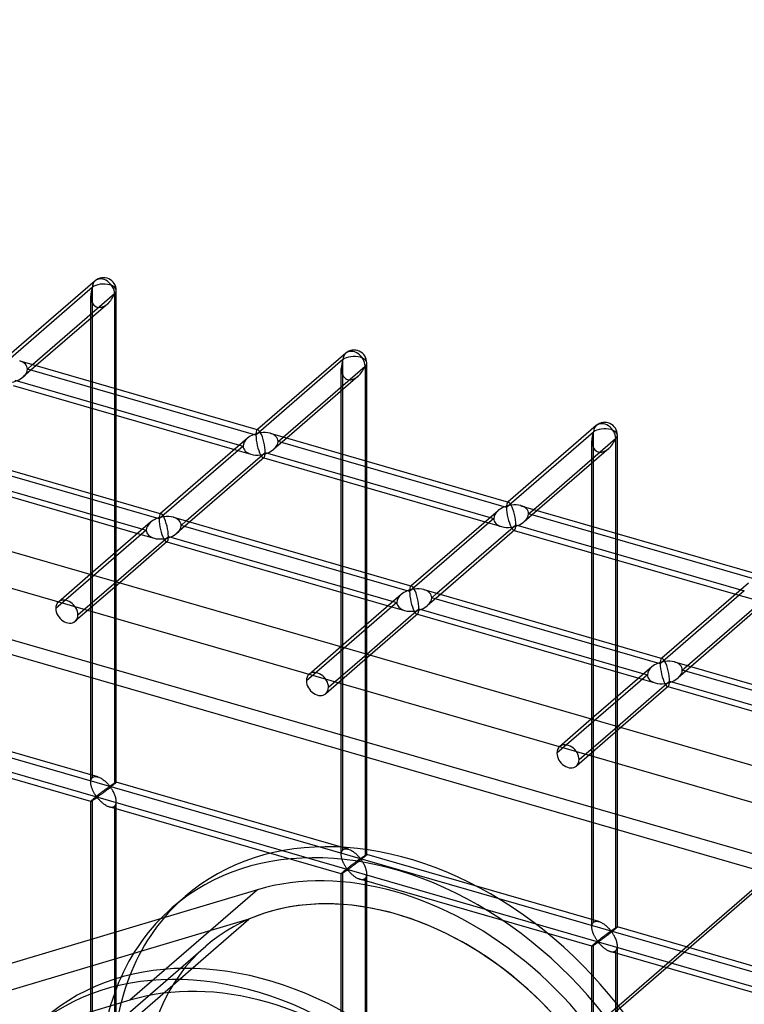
# Model space of a CAD drawing. Header units: millimetres. Extents: x -766 to 748, y -857 to 897.
# Tile 86 of 87: x 532 to 674, y 471 to 664. Entities that reach past the tile are written whole.
import ezdxf

# ---------------------------------------------------------------- set-up
doc = ezdxf.new("R2010")
doc.units = ezdxf.units.MM
doc.layers.add('MAIN-1', color=7, linetype='Continuous')
doc.layers.add('MAIN-2', color=7, linetype='Continuous')

msp = doc.modelspace()

# ---------------------------------------------------------------- linework, layer by layer
at = {"layer": 'MAIN-1'}
for p, q in [((-497.56, 856.66), (697.56, 511.66)), ((547.21, 612.77), (529.94, 597.81)), ((534.96, 596.36), (551.01, 610.26)), ((551.01, 610.26), (551.01, 591.73)), ((551.35, 591.63), (551.35, 610.88)), ((549.67, 608.28), (535.66, 596.16)), ((546.35, 593.07), (546.35, 605.41)), ((596.29, 598.6), (579.01, 583.64)), ((532.44, 597.09), (579.12, 583.61)), ((584.04, 582.19), (600.09, 596.09)), ((600.09, 596.09), (600.09, 577.56)), ((600.42, 577.46), (600.42, 596.71)), ((598.74, 594.12), (584.74, 581.99)), ((531.16, 592.25), (574.51, 579.74)), ((531.46, 593.33), (575.51, 580.61)), ((595.42, 578.91), (595.42, 591.24)), ((546.35, 571.16), (546.35, 587.87)), ((551.01, 586.52), (551.01, 569.82)), ((551.35, 569.72), (551.35, 586.43)), ((645.36, 584.44), (628.09, 569.48)), ((581.52, 582.92), (628.19, 569.45)), ((649.5, 563.3), (649.5, 582.55)), ((513.47, 580.65), (560.14, 567.18)), ((577.04, 581.94), (560.04, 567.21)), ((633.11, 568.02), (649.16, 581.92)), ((649.16, 581.92), (649.16, 563.39)), ((565.06, 565.76), (580.54, 579.16)), ((580.54, 579.16), (624.59, 566.44)), ((647.82, 579.95), (633.81, 567.82)), ((512.49, 576.89), (556.54, 564.18)), ((580.31, 578.16), (565.76, 565.56)), ((580.23, 578.09), (623.58, 565.57)), ((644.5, 564.74), (644.5, 577.08)), ((512.18, 575.82), (555.53, 563.31)), ((595.42, 556.99), (595.42, 573.7)), ((600.09, 572.36), (600.09, 555.65)), ((600.42, 555.55), (600.42, 572.26)), ((630.59, 568.75), (677.27, 555.28)), ((626.12, 567.77), (609.11, 553.04)), ((558.07, 565.5), (546.31, 555.32)), ((546.35, 555.36), (546.35, 565.96)), ((562.54, 566.49), (609.22, 553.01)), ((614.14, 551.59), (629.61, 564.99)), ((629.61, 564.99), (673.66, 552.28)), ((551.01, 564.61), (551.01, 559.39)), ((551.35, 559.68), (551.35, 564.52)), ((629.39, 563.99), (614.84, 551.39)), ((629.31, 563.92), (672.66, 551.41)), ((551.34, 553.87), (561.56, 562.73)), ((561.34, 561.73), (552.04, 553.67)), ((561.26, 561.66), (604.61, 549.14)), ((561.56, 562.73), (605.61, 550.01)), ((644.5, 542.83), (644.5, 559.54)), ((649.16, 558.19), (649.16, 541.48)), ((649.5, 541.39), (649.5, 558.09)), ((675.19, 553.6), (658.19, 538.88)), ((607.14, 551.34), (595.38, 541.15)), ((595.42, 541.19), (595.42, 551.79)), ((611.62, 552.32), (658.29, 538.85)), ((600.09, 550.45), (600.09, 545.23)), ((600.42, 545.52), (600.42, 550.35)), ((663.21, 537.43), (678.69, 550.83)), ((678.46, 549.83), (663.91, 537.22)), ((600.41, 539.7), (610.64, 548.56)), ((610.41, 547.56), (601.11, 539.5)), ((610.33, 547.49), (653.68, 534.97)), ((610.64, 548.56), (654.69, 535.84)), ((660.69, 538.15), (707.36, 524.68)), ((656.22, 537.17), (644.46, 526.99)), ((644.5, 527.02), (644.5, 537.63)), ((649.16, 536.28), (649.16, 531.06)), ((649.5, 531.35), (649.5, 536.18)), ((649.49, 525.54), (659.71, 534.39)), ((659.71, 534.39), (703.76, 521.68)), ((659.49, 533.39), (650.19, 525.34)), ((659.41, 533.32), (702.76, 520.81)), ((497.56, 338.45), (697.56, 511.66))]:
    msp.add_line(p, q, dxfattribs=at)
for centre, start, end in [((548.85, 610.88), 359.9973, 130.897), ((597.92, 596.71), 359.9974, 130.8971), ((647, 582.55), 359.9972, 130.8972)]:
    msp.add_arc(centre, 2.5, start, end, dxfattribs=at)
for centre, major_axis, ratio, start_param, end_param in [((548.85, 610.88), (1.64, -1.89), 0.75, 0.713724, 3.141672), ((548.85, 610.88), (-1.45, -3.17), 0.641742, 0.955177, 1.665859), ((548.85, 610.88), (-2.5, 0), 0.5, 2.617994, 3.141499), ((597.92, 596.71), (1.64, -1.89), 0.75, 0.713724, 3.141672), ((597.92, 596.71), (-1.45, -3.17), 0.641742, 0.955177, 1.665859), ((597.92, 596.71), (-2.5, 0), 0.5, 2.617994, 3.141499), ((647, 582.55), (1.64, -1.89), 0.75, 0.713724, 3.141672), ((579.62, 580.87), (3.38, 0.74), 0.615841, 1.436262, 2.291625), ((579.62, 580.87), (-0.6, 2.75), 0.249311, -0.722537, -0.13718), ((579.62, 580.87), (3.38, 0.74), 0.615841, 0.850904, 1.436262), ((579.62, 580.87), (-0.6, 2.75), 0.249311, -2.293334, -0.722537), ((647, 582.55), (-2.5, 0), 0.5, 2.617994, 3.141499), ((647, 582.55), (-1.45, -3.17), 0.641742, 0.955177, 1.665859), ((579.62, 580.87), (-0.6, 2.75), 0.249311, -3.008767, -2.293334), ((628.7, 566.7), (3.38, 0.74), 0.615841, 1.436262, 2.291625), ((628.7, 566.7), (-0.6, 2.75), 0.249311, -0.722537, -0.13718), ((628.7, 566.7), (3.38, 0.74), 0.615841, 0.850904, 1.436262), ((628.7, 566.7), (-0.6, 2.75), 0.249311, -2.293334, -0.722537), ((560.65, 564.43), (-0.6, 2.75), 0.249311, -0.722537, -0.13718), ((560.65, 564.43), (3.38, 0.74), 0.615841, 1.436262, 2.291625), ((560.65, 564.43), (3.38, 0.74), 0.615841, 0.850904, 1.436262), ((560.65, 564.43), (-0.6, 2.75), 0.249311, -2.293334, -0.722537), ((628.7, 566.7), (-0.6, 2.75), 0.249311, -3.008767, -2.293334), ((560.65, 564.43), (-0.6, 2.75), 0.249311, -3.008767, -2.293334), ((609.72, 550.27), (3.38, 0.74), 0.615841, 1.436262, 2.291625), ((609.72, 550.27), (-0.6, 2.75), 0.249311, -0.722537, -0.13718), ((609.72, 550.27), (3.38, 0.74), 0.615841, 0.850904, 1.436262), ((609.72, 550.27), (-0.6, 2.75), 0.249311, -2.293334, -0.722537), ((609.72, 550.27), (-0.6, 2.75), 0.249311, -3.008767, -2.293334), ((658.8, 536.1), (3.38, 0.74), 0.615841, 1.436262, 2.291625), ((658.8, 536.1), (-0.6, 2.75), 0.249311, -0.722537, -0.13718), ((658.8, 536.1), (3.38, 0.74), 0.615841, 0.850904, 1.436262), ((658.8, 536.1), (-0.6, 2.75), 0.249311, -2.293334, -0.722537), ((658.8, 536.1), (-0.6, 2.75), 0.249311, -3.008767, -2.293334)]:
    msp.add_ellipse(centre, major_axis=major_axis, ratio=ratio, start_param=start_param, end_param=end_param, dxfattribs=at)
at = {"layer": 'MAIN-2'}
for p, q in [((-495.73, 848.91), (690.73, 506.41)), ((680.24, 499.34), (-480.24, 834.34)), ((-482.74, 832.17), (677.74, 497.17)), ((-431.4, 797.15), (746.4, 457.15)), ((697.56, 468.36), (-431.73, 794.36)), ((546.68, 611.51), (529.63, 596.74)), ((546.68, 515.52), (546.68, 611.51)), ((546.35, 605.41), (546.35, 609.8)), ((535.66, 596.16), (533.13, 593.96)), ((533.96, 595.49), (534.96, 596.36)), ((595.76, 597.34), (578.71, 582.57)), ((595.76, 501.35), (595.76, 597.34)), ((578.71, 582.57), (533.96, 595.49)), ((595.42, 591.24), (595.42, 595.63)), ((546.35, 587.87), (546.35, 593.07)), ((551.01, 591.73), (551.01, 586.52)), ((551.35, 586.43), (551.35, 591.63)), ((579.01, 583.64), (578.93, 583.57)), ((583.04, 581.32), (584.04, 582.19)), ((644.83, 583.17), (627.78, 568.41)), ((644.83, 487.19), (644.83, 583.17)), ((576.21, 580.41), (559.73, 566.14)), ((575.51, 580.61), (576.21, 580.41)), ((584.74, 581.99), (582.2, 579.79)), ((627.78, 568.41), (583.04, 581.32)), ((644.5, 577.08), (644.5, 581.47)), ((559.73, 566.14), (514.99, 579.06)), ((574.51, 579.74), (577.73, 578.81)), ((595.42, 573.7), (595.42, 578.91)), ((580.13, 578.12), (580.23, 578.09)), ((600.09, 577.56), (600.09, 572.36)), ((600.42, 572.26), (600.42, 577.46)), ((546.35, 565.96), (546.35, 571.16)), ((551.01, 569.82), (551.01, 564.61)), ((551.35, 564.52), (551.35, 569.72)), ((628.09, 569.48), (628.01, 569.41)), ((560.04, 567.21), (559.96, 567.14)), ((633.81, 567.82), (631.28, 565.63)), ((632.11, 567.16), (633.11, 568.02)), ((676.86, 554.24), (632.11, 567.16)), ((565.76, 565.56), (563.23, 563.36)), ((564.06, 564.89), (565.06, 565.76)), ((608.81, 551.97), (564.06, 564.89)), ((625.28, 566.24), (608.81, 551.97)), ((623.58, 565.57), (626.8, 564.64)), ((624.59, 566.44), (625.28, 566.24)), ((557.23, 563.98), (539.51, 548.62)), ((555.53, 563.31), (558.75, 562.38)), ((556.54, 564.18), (557.23, 563.98)), ((629.21, 563.95), (629.31, 563.92)), ((644.5, 559.54), (644.5, 564.74)), ((649.16, 563.39), (649.16, 558.19)), ((649.5, 558.09), (649.5, 563.3)), ((561.16, 561.69), (561.26, 561.66)), ((551.01, 559.39), (551.01, 514.27)), ((551.35, 514.61), (551.35, 559.68)), ((546.31, 555.32), (540.04, 549.89)), ((546.35, 514.61), (546.35, 555.36)), ((595.42, 551.79), (595.42, 556.99)), ((600.09, 555.65), (600.09, 550.45)), ((600.42, 550.35), (600.42, 555.55)), ((552.04, 553.67), (543.31, 546.11)), ((543.84, 547.38), (551.34, 553.87)), ((609.11, 553.04), (609.03, 552.97)), ((614.84, 551.39), (612.3, 549.19)), ((613.14, 550.72), (614.14, 551.59)), ((674.36, 552.07), (657.88, 537.81)), ((672.66, 551.41), (675.88, 550.48)), ((673.66, 552.28), (674.36, 552.07)), ((606.31, 549.81), (588.58, 534.46)), ((605.61, 550.01), (606.31, 549.81)), ((657.88, 537.81), (613.14, 550.72)), ((604.61, 549.14), (607.83, 548.21)), ((610.23, 547.52), (610.33, 547.49)), ((600.09, 545.23), (600.09, 500.1)), ((600.42, 500.44), (600.42, 545.52)), ((644.5, 537.63), (644.5, 542.83)), ((595.38, 541.15), (589.11, 535.72)), ((595.42, 500.44), (595.42, 541.19)), ((649.16, 541.48), (649.16, 536.28)), ((649.5, 536.18), (649.5, 541.39)), ((601.11, 539.5), (592.38, 531.94)), ((592.91, 533.21), (600.41, 539.7)), ((658.19, 538.88), (658.11, 538.81)), ((663.91, 537.22), (661.38, 535.03)), ((662.21, 536.56), (663.21, 537.43)), ((706.96, 523.64), (662.21, 536.56)), ((655.38, 535.64), (637.66, 520.29)), ((653.68, 534.97), (656.9, 534.04)), ((654.69, 535.84), (655.38, 535.64)), ((659.3, 533.35), (659.41, 533.32)), ((649.16, 531.06), (649.16, 485.94)), ((649.5, 486.27), (649.5, 531.35)), ((547.74, 515.65), (502.27, 528.78)), ((644.46, 526.99), (638.19, 521.56)), ((644.5, 486.27), (644.5, 527.02)), ((650.19, 525.34), (641.46, 517.78)), ((641.99, 519.04), (649.49, 525.54)), ((546.35, 510.85), (500.88, 523.98)), ((546.35, 514.74), (546.37, 514.88)), ((546.35, 514.59), (546.35, 514.74)), ((546.37, 514.88), (546.39, 515.01)), ((546.39, 515.01), (546.43, 515.13)), ((546.43, 515.13), (546.48, 515.25)), ((546.48, 515.25), (546.54, 515.35)), ((546.54, 515.35), (546.6, 515.44)), ((546.6, 515.44), (546.68, 515.52)), ((546.68, 515.52), (546.8, 515.6)), ((546.8, 515.6), (546.93, 515.67)), ((546.93, 515.67), (547.08, 515.71)), ((547.08, 515.71), (547.23, 515.72)), ((547.23, 515.72), (547.4, 515.72)), ((547.4, 515.72), (547.57, 515.69)), ((547.57, 515.69), (547.75, 515.65)), ((547.75, 515.65), (547.91, 515.6)), ((547.91, 515.6), (548.07, 515.53)), ((548.07, 515.53), (548.22, 515.46)), ((548.22, 515.46), (548.37, 515.38)), ((548.37, 515.38), (548.52, 515.29)), ((548.52, 515.29), (548.67, 515.19)), ((548.67, 515.19), (548.82, 515.08)), ((548.82, 515.08), (548.97, 514.97)), ((548.97, 514.97), (549.1, 514.86)), ((549.1, 514.86), (549.24, 514.74)), ((549.24, 514.74), (549.37, 514.63)), ((546.35, 514.46), (546.35, 514.59)), ((546.37, 514.32), (546.35, 514.46)), ((546.39, 514.18), (546.37, 514.32)), ((546.41, 514.05), (546.39, 514.18)), ((546.44, 513.91), (546.41, 514.05)), ((546.48, 513.77), (546.44, 513.91)), ((546.52, 513.64), (546.48, 513.77)), ((546.56, 513.5), (546.52, 513.64)), ((546.61, 513.36), (546.56, 513.5)), ((546.67, 513.23), (546.61, 513.36)), ((546.73, 513.09), (546.67, 513.23)), ((546.79, 512.96), (546.73, 513.09)), ((546.85, 512.83), (546.79, 512.96)), ((546.91, 512.71), (546.85, 512.83)), ((548.74, 512.82), (548.66, 512.76)), ((548.82, 512.88), (548.74, 512.82)), ((548.9, 512.94), (548.82, 512.88)), ((548.98, 513), (548.9, 512.94)), ((549.06, 513.05), (548.98, 513)), ((549.13, 513.11), (549.06, 513.05)), ((549.21, 512.84), (549.09, 512.75)), ((549.21, 513.16), (549.13, 513.11)), ((549.28, 513.22), (549.21, 513.16)), ((549.33, 512.93), (549.21, 512.84)), ((549.35, 513.27), (549.28, 513.22)), ((549.45, 513.02), (549.33, 512.93)), ((549.42, 513.32), (549.35, 513.27)), ((549.37, 514.63), (549.49, 514.51)), ((549.48, 513.37), (549.42, 513.32)), ((549.57, 513.11), (549.45, 513.02)), ((549.55, 513.41), (549.48, 513.37)), ((549.49, 514.51), (549.6, 514.39)), ((549.61, 513.46), (549.55, 513.41)), ((549.69, 513.21), (549.57, 513.11)), ((549.6, 514.39), (549.71, 514.28)), ((549.67, 513.5), (549.61, 513.46)), ((549.73, 513.54), (549.67, 513.5)), ((549.82, 513.31), (549.69, 513.21)), ((549.71, 514.28), (549.81, 514.16)), ((549.78, 513.58), (549.73, 513.54)), ((549.84, 513.62), (549.78, 513.58)), ((549.81, 514.16), (549.91, 514.06)), ((549.94, 513.4), (549.82, 513.31)), ((549.89, 513.65), (549.84, 513.62)), ((549.94, 513.69), (549.89, 513.65)), ((549.91, 514.06), (549.99, 513.96)), ((549.99, 513.72), (549.94, 513.69)), ((550.07, 513.5), (549.94, 513.4)), ((549.99, 513.96), (550.1, 513.87)), ((550.03, 513.74), (549.99, 513.72)), ((550.1, 513.75), (550.03, 513.74)), ((550.19, 513.6), (550.07, 513.5)), ((550.1, 513.87), (550.16, 513.88)), ((550.2, 513.66), (550.1, 513.75)), ((550.16, 513.88), (550.21, 513.91)), ((550.31, 513.69), (550.19, 513.6)), ((550.28, 513.56), (550.2, 513.66)), ((550.21, 513.91), (550.25, 513.94)), ((550.25, 513.94), (550.3, 513.96)), ((550.36, 513.45), (550.28, 513.56)), ((550.3, 513.96), (550.35, 514)), ((550.43, 513.79), (550.31, 513.69)), ((550.35, 514), (550.39, 514.03)), ((550.44, 513.32), (550.36, 513.45)), ((550.39, 514.03), (550.44, 514.06)), ((550.54, 513.88), (550.43, 513.79)), ((550.44, 514.06), (550.49, 514.09)), ((550.53, 513.19), (550.44, 513.32)), ((550.49, 514.09), (550.54, 514.13)), ((550.62, 513.05), (550.53, 513.19)), ((550.54, 514.13), (550.59, 514.16)), ((550.65, 513.97), (550.54, 513.88)), ((550.59, 514.16), (550.64, 514.19)), ((550.7, 512.9), (550.62, 513.05)), ((550.64, 514.19), (550.69, 514.23)), ((550.75, 514.05), (550.65, 513.97)), ((550.69, 514.23), (550.73, 514.26)), ((550.79, 512.75), (550.7, 512.9)), ((550.73, 514.26), (550.78, 514.29)), ((550.84, 514.13), (550.75, 514.05)), ((550.78, 514.29), (550.83, 514.32)), ((550.83, 514.32), (550.87, 514.35)), ((550.93, 514.2), (550.84, 514.13)), ((550.87, 514.35), (550.92, 514.38)), ((550.92, 514.38), (550.96, 514.41)), ((551.01, 514.27), (550.93, 514.2)), ((550.96, 514.41), (551, 514.43)), ((551, 514.43), (551.04, 514.46)), ((551.07, 514.32), (551.01, 514.27)), ((551.04, 514.46), (551.08, 514.48)), ((551.12, 514.37), (551.07, 514.32)), ((551.08, 514.48), (551.12, 514.5)), ((551.12, 514.5), (551.15, 514.53)), ((551.17, 514.41), (551.12, 514.37)), ((551.15, 514.53), (551.18, 514.54)), ((551.21, 514.45), (551.17, 514.41)), ((551.18, 514.54), (551.21, 514.56)), ((551.21, 514.56), (551.24, 514.57)), ((551.25, 514.49), (551.21, 514.45)), ((551.24, 514.57), (551.26, 514.59)), ((551.28, 514.52), (551.25, 514.49)), ((551.26, 514.59), (551.29, 514.6)), ((551.31, 514.54), (551.28, 514.52)), ((551.29, 514.6), (551.3, 514.61)), ((551.3, 514.61), (551.32, 514.61)), ((551.32, 514.57), (551.31, 514.54)), ((551.32, 514.61), (551.33, 514.61)), ((551.34, 514.58), (551.32, 514.57)), ((551.33, 514.61), (551.34, 514.61)), ((551.34, 514.61), (551.34, 514.61)), ((551.34, 514.61), (551.34, 514.61)), ((551.34, 514.61), (551.35, 514.61)), ((596.82, 501.49), (551.34, 514.61)), ((551.35, 514.6), (551.34, 514.58)), ((551.35, 514.61), (551.35, 514.61)), ((551.35, 514.61), (551.35, 514.61)), ((551.35, 514.61), (551.35, 514.61)), ((551.35, 514.61), (551.35, 514.6)), ((546.37, 510.89), (546.35, 510.87)), ((546.35, 510.87), (546.35, 510.85)), ((546.35, 318.31), (546.35, 510.86)), ((546.35, 510.85), (546.35, 510.85)), ((546.35, 510.85), (546.35, 510.85)), ((546.35, 510.85), (546.35, 510.85)), ((546.35, 510.85), (546.35, 510.85)), ((546.35, 510.85), (546.35, 510.85)), ((546.35, 510.85), (546.36, 510.85)), ((546.36, 510.85), (546.37, 510.85)), ((546.39, 510.92), (546.37, 510.89)), ((546.37, 510.85), (546.39, 510.86)), ((546.43, 510.96), (546.39, 510.92)), ((546.39, 510.86), (546.41, 510.87)), ((546.41, 510.87), (546.45, 510.88)), ((546.48, 511), (546.43, 510.96)), ((546.45, 510.88), (546.48, 510.9)), ((546.54, 511.06), (546.48, 511)), ((546.48, 510.9), (546.52, 510.92)), ((546.52, 510.92), (546.57, 510.95)), ((546.6, 511.12), (546.54, 511.06)), ((546.57, 510.95), (546.62, 510.98)), ((546.68, 511.19), (546.6, 511.12)), ((546.62, 510.98), (546.67, 511.02)), ((546.67, 511.02), (546.73, 511.05)), ((546.74, 511.24), (546.68, 511.19)), ((546.68, 319.22), (546.68, 511.19)), ((546.73, 511.05), (546.79, 511.09)), ((546.8, 511.29), (546.74, 511.24)), ((546.79, 511.09), (546.86, 511.13)), ((546.86, 511.34), (546.8, 511.29)), ((546.93, 511.4), (546.86, 511.34)), ((546.86, 511.13), (546.92, 511.18)), ((546.98, 512.59), (546.91, 512.71)), ((546.92, 511.18), (546.99, 511.22)), ((547, 511.45), (546.93, 511.4)), ((547.05, 512.47), (546.98, 512.59)), ((546.99, 511.22), (547.05, 511.27)), ((547.07, 511.51), (547, 511.45)), ((547.12, 512.35), (547.05, 512.47)), ((547.05, 511.27), (547.12, 511.31)), ((547.15, 511.58), (547.07, 511.51)), ((547.18, 512.24), (547.12, 512.35)), ((547.12, 511.31), (547.19, 511.36)), ((547.22, 511.64), (547.15, 511.58)), ((547.25, 512.14), (547.18, 512.24)), ((547.19, 511.36), (547.26, 511.4)), ((547.3, 511.7), (547.22, 511.64)), ((547.32, 512.04), (547.25, 512.14)), ((547.26, 511.4), (547.32, 511.45)), ((547.39, 511.77), (547.3, 511.7)), ((547.38, 511.95), (547.32, 512.04)), ((547.32, 511.45), (547.39, 511.49)), ((547.45, 511.86), (547.38, 511.95)), ((547.47, 511.84), (547.39, 511.77)), ((547.39, 511.49), (547.45, 511.53)), ((547.51, 511.78), (547.45, 511.86)), ((547.45, 511.53), (547.52, 511.57)), ((547.56, 511.9), (547.47, 511.84)), ((547.59, 511.71), (547.51, 511.78)), ((547.52, 511.57), (547.6, 511.59)), ((547.64, 511.97), (547.56, 511.9)), ((547.68, 511.73), (547.59, 511.71)), ((547.6, 511.59), (547.68, 511.52)), ((547.73, 512.04), (547.64, 511.97)), ((547.75, 511.77), (547.68, 511.73)), ((547.68, 511.52), (547.75, 511.45)), ((547.82, 512.11), (547.73, 512.04)), ((547.82, 511.81), (547.75, 511.77)), ((547.75, 511.45), (547.82, 511.37)), ((547.9, 512.18), (547.82, 512.11)), ((547.89, 511.87), (547.82, 511.81)), ((547.82, 511.37), (547.9, 511.28)), ((547.97, 511.92), (547.89, 511.87)), ((547.99, 512.24), (547.9, 512.18)), ((547.9, 511.28), (547.98, 511.2)), ((548.05, 511.98), (547.97, 511.92)), ((547.98, 511.2), (548.06, 511.11)), ((548.08, 512.31), (547.99, 512.24)), ((548.14, 512.04), (548.05, 511.98)), ((548.06, 511.11), (548.15, 511.02)), ((548.16, 512.38), (548.08, 512.31)), ((548.23, 512.11), (548.14, 512.04)), ((548.15, 511.02), (548.24, 510.92)), ((548.25, 512.44), (548.16, 512.38)), ((548.33, 512.18), (548.23, 512.11)), ((548.24, 510.92), (548.34, 510.83)), ((548.33, 512.5), (548.25, 512.44)), ((548.41, 512.57), (548.33, 512.5)), ((548.43, 512.25), (548.33, 512.18)), ((548.5, 512.63), (548.41, 512.57)), ((548.53, 512.33), (548.43, 512.25)), ((548.58, 512.69), (548.5, 512.63)), ((548.64, 512.41), (548.53, 512.33)), ((548.66, 512.76), (548.58, 512.69)), ((548.75, 512.49), (548.64, 512.41)), ((548.86, 512.58), (548.75, 512.49)), ((548.98, 512.66), (548.86, 512.58)), ((549.09, 512.75), (548.98, 512.66)), ((550.87, 512.59), (550.79, 512.75)), ((550.95, 512.42), (550.87, 512.59)), ((551.02, 512.25), (550.95, 512.42)), ((551.09, 512.08), (551.02, 512.25)), ((551.15, 511.91), (551.09, 512.08)), ((551.21, 511.73), (551.15, 511.91)), ((551.25, 511.56), (551.21, 511.73)), ((551.29, 511.39), (551.25, 511.56)), ((551.32, 511.21), (551.29, 511.39)), ((551.34, 511.04), (551.32, 511.21)), ((551.35, 510.87), (551.34, 511.04)), ((551.34, 510.68), (551.35, 510.87)), ((551.35, 318.31), (551.35, 510.86)), ((548.34, 510.83), (548.44, 510.74)), ((548.44, 510.74), (548.54, 510.65)), ((548.54, 510.65), (548.65, 510.56)), ((548.65, 510.56), (548.76, 510.47)), ((548.76, 510.47), (548.87, 510.38)), ((548.87, 510.38), (548.98, 510.3)), ((548.98, 510.3), (549.1, 510.22)), ((549.1, 510.22), (549.22, 510.15)), ((549.22, 510.15), (549.34, 510.08)), ((549.34, 510.08), (549.46, 510.01)), ((549.46, 510.01), (549.58, 509.95)), ((549.58, 509.95), (549.7, 509.9)), ((549.7, 509.9), (549.82, 509.85)), ((549.82, 509.85), (549.95, 509.81)), ((549.95, 509.81), (550.08, 509.78)), ((595.43, 496.68), (549.96, 509.81)), ((550.08, 509.78), (550.22, 509.75)), ((550.22, 509.75), (550.35, 509.74)), ((550.35, 509.74), (550.48, 509.74)), ((550.48, 509.74), (550.6, 509.75)), ((550.6, 509.75), (550.72, 509.78)), ((550.72, 509.78), (550.82, 509.82)), ((550.82, 509.82), (550.92, 509.87)), ((550.92, 509.87), (551.01, 509.94)), ((551.01, 509.94), (551.12, 510.05)), ((551.01, 509.94), (551.01, 317.97)), ((551.12, 510.05), (551.2, 510.18)), ((551.2, 510.18), (551.27, 510.33)), ((551.27, 510.33), (551.31, 510.5)), ((551.31, 510.5), (551.34, 510.68)), ((495.73, 337.54), (690.73, 506.41)), ((595.61, 501.18), (595.68, 501.27)), ((595.68, 501.27), (595.76, 501.35)), ((595.76, 501.35), (595.88, 501.44)), ((595.88, 501.44), (596.01, 501.5)), ((596.01, 501.5), (596.15, 501.54)), ((596.15, 501.54), (596.31, 501.56)), ((596.31, 501.56), (596.48, 501.55)), ((596.48, 501.55), (596.65, 501.53)), ((596.65, 501.53), (596.82, 501.48)), ((596.82, 501.48), (596.98, 501.43)), ((596.98, 501.43), (597.14, 501.37)), ((597.14, 501.37), (597.3, 501.29)), ((597.3, 501.29), (597.45, 501.21)), ((597.45, 501.21), (597.6, 501.12)), ((595.42, 500.43), (595.43, 500.57)), ((595.43, 500.29), (595.42, 500.43)), ((595.43, 500.57), (595.44, 500.71)), ((595.44, 500.15), (595.43, 500.29)), ((595.44, 500.71), (595.47, 500.84)), ((595.46, 500.02), (595.44, 500.15)), ((595.49, 499.88), (595.46, 500.02)), ((595.47, 500.84), (595.5, 500.97)), ((595.52, 499.74), (595.49, 499.88)), ((595.5, 500.97), (595.55, 501.08)), ((595.55, 499.61), (595.52, 499.74)), ((595.55, 501.08), (595.61, 501.18)), ((595.59, 499.47), (595.55, 499.61)), ((595.64, 499.33), (595.59, 499.47)), ((595.69, 499.2), (595.64, 499.33)), ((597.6, 501.12), (597.75, 501.02)), ((597.75, 501.02), (597.9, 500.92)), ((597.9, 500.92), (598.04, 500.81)), ((598.04, 500.81), (598.18, 500.69)), ((598.18, 500.69), (598.31, 500.58)), ((598.31, 500.58), (598.44, 500.46)), ((598.44, 500.46), (598.56, 500.34)), ((598.56, 500.34), (598.68, 500.22)), ((598.68, 499.29), (598.62, 499.25)), ((598.68, 500.22), (598.79, 500.11)), ((598.75, 499.33), (598.68, 499.29)), ((598.8, 499.38), (598.75, 499.33)), ((598.79, 500.11), (598.89, 500)), ((598.86, 499.42), (598.8, 499.38)), ((598.91, 499.45), (598.86, 499.42)), ((598.89, 500), (598.98, 499.89)), ((598.96, 499.49), (598.91, 499.45)), ((599.01, 499.52), (598.96, 499.49)), ((598.98, 499.89), (599.07, 499.79)), ((599.06, 499.55), (599.01, 499.52)), ((599.14, 499.33), (599.02, 499.24)), ((599.11, 499.58), (599.06, 499.55)), ((599.07, 499.79), (599.17, 499.71)), ((599.17, 499.59), (599.11, 499.58)), ((599.26, 499.43), (599.14, 499.33)), ((599.17, 499.71), (599.24, 499.72)), ((599.27, 499.5), (599.17, 499.59)), ((599.24, 499.72), (599.28, 499.74)), ((599.39, 499.53), (599.26, 499.43)), ((599.35, 499.39), (599.27, 499.5)), ((599.28, 499.74), (599.33, 499.77)), ((599.33, 499.77), (599.37, 499.8)), ((599.44, 499.28), (599.35, 499.39)), ((599.37, 499.8), (599.42, 499.83)), ((599.5, 499.62), (599.39, 499.53)), ((599.42, 499.83), (599.47, 499.86)), ((599.52, 499.16), (599.44, 499.28)), ((599.47, 499.86), (599.52, 499.89)), ((599.61, 499.71), (599.5, 499.62)), ((599.52, 499.89), (599.56, 499.93)), ((599.56, 499.93), (599.61, 499.96)), ((599.61, 499.96), (599.66, 499.99)), ((599.72, 499.8), (599.61, 499.71)), ((599.66, 499.99), (599.71, 500.03)), ((599.71, 500.03), (599.76, 500.06)), ((599.82, 499.88), (599.72, 499.8)), ((599.76, 500.06), (599.81, 500.09)), ((599.81, 500.09), (599.86, 500.12)), ((599.92, 499.96), (599.82, 499.88)), ((599.86, 500.12), (599.9, 500.15)), ((599.9, 500.15), (599.95, 500.18)), ((600.01, 500.04), (599.92, 499.96)), ((599.95, 500.18), (599.99, 500.21)), ((599.99, 500.21), (600.04, 500.24)), ((600.09, 500.1), (600.01, 500.04)), ((600.04, 500.24), (600.08, 500.27)), ((600.08, 500.27), (600.12, 500.29)), ((600.15, 500.16), (600.09, 500.1)), ((600.12, 500.29), (600.16, 500.32)), ((600.2, 500.2), (600.15, 500.16)), ((600.16, 500.32), (600.19, 500.34)), ((600.19, 500.34), (600.23, 500.36)), ((600.25, 500.25), (600.2, 500.2)), ((600.23, 500.36), (600.26, 500.38)), ((600.29, 500.29), (600.25, 500.25)), ((600.26, 500.38), (600.29, 500.39)), ((600.29, 500.39), (600.32, 500.41)), ((600.33, 500.32), (600.29, 500.29)), ((600.32, 500.41), (600.34, 500.42)), ((600.36, 500.35), (600.33, 500.32)), ((600.34, 500.42), (600.36, 500.43)), ((600.36, 500.43), (600.38, 500.44)), ((600.38, 500.38), (600.36, 500.35)), ((600.38, 500.44), (600.4, 500.44)), ((600.4, 500.4), (600.38, 500.38)), ((600.4, 500.44), (600.41, 500.45)), ((600.41, 500.42), (600.4, 500.4)), ((600.41, 500.45), (600.42, 500.45)), ((600.42, 500.43), (600.41, 500.42)), ((600.42, 500.45), (600.42, 500.45)), ((600.42, 500.45), (600.42, 500.45)), ((600.42, 500.45), (600.42, 500.44)), ((645.89, 487.32), (600.42, 500.45)), ((600.42, 500.44), (600.42, 500.44)), ((600.42, 500.44), (600.42, 500.44)), ((600.42, 500.44), (600.42, 500.44)), ((600.42, 500.44), (600.42, 500.43)), ((595.74, 499.06), (595.69, 499.2)), ((595.8, 498.93), (595.74, 499.06)), ((595.86, 498.79), (595.8, 498.93)), ((595.92, 498.67), (595.86, 498.79)), ((595.99, 498.54), (595.92, 498.67)), ((596.05, 498.42), (595.99, 498.54)), ((596.12, 498.3), (596.05, 498.42)), ((596.14, 497.35), (596.07, 497.29)), ((596.19, 498.19), (596.12, 498.3)), ((596.22, 497.41), (596.14, 497.35)), ((596.26, 498.08), (596.19, 498.19)), ((596.3, 497.47), (596.22, 497.41)), ((596.33, 497.97), (596.26, 498.08)), ((596.38, 497.54), (596.3, 497.47)), ((596.39, 497.87), (596.33, 497.97)), ((596.46, 497.6), (596.38, 497.54)), ((596.46, 497.78), (596.39, 497.87)), ((596.52, 497.7), (596.46, 497.78)), ((596.55, 497.67), (596.46, 497.6)), ((596.46, 497.33), (596.53, 497.37)), ((596.59, 497.62), (596.52, 497.7)), ((596.53, 497.37), (596.59, 497.4)), ((596.63, 497.74), (596.55, 497.67)), ((596.66, 497.55), (596.59, 497.62)), ((596.59, 497.4), (596.67, 497.42)), ((596.72, 497.81), (596.63, 497.74)), ((596.75, 497.56), (596.66, 497.55)), ((596.67, 497.42), (596.76, 497.35)), ((596.8, 497.87), (596.72, 497.81)), ((596.82, 497.6), (596.75, 497.56)), ((596.76, 497.35), (596.83, 497.28)), ((596.89, 497.94), (596.8, 497.87)), ((596.89, 497.65), (596.82, 497.6)), ((596.98, 498.01), (596.89, 497.94)), ((596.97, 497.7), (596.89, 497.65)), ((597.04, 497.75), (596.97, 497.7)), ((597.07, 498.08), (596.98, 498.01)), ((597.13, 497.81), (597.04, 497.75)), ((597.15, 498.14), (597.07, 498.08)), ((597.22, 497.88), (597.13, 497.81)), ((597.24, 498.21), (597.15, 498.14)), ((597.31, 497.94), (597.22, 497.88)), ((597.32, 498.27), (597.24, 498.21)), ((597.41, 498.02), (597.31, 497.94)), ((597.4, 498.34), (597.32, 498.27)), ((597.49, 498.4), (597.4, 498.34)), ((597.51, 498.09), (597.41, 498.02)), ((597.57, 498.47), (597.49, 498.4)), ((597.61, 498.16), (597.51, 498.09)), ((597.65, 498.53), (597.57, 498.47)), ((597.71, 498.24), (597.61, 498.16)), ((597.74, 498.59), (597.65, 498.53)), ((597.82, 498.33), (597.71, 498.24)), ((597.82, 498.65), (597.74, 498.59)), ((597.9, 498.71), (597.82, 498.65)), ((597.94, 498.41), (597.82, 498.33)), ((597.98, 498.77), (597.9, 498.71)), ((598.05, 498.5), (597.94, 498.41)), ((598.06, 498.83), (597.98, 498.77)), ((598.17, 498.58), (598.05, 498.5)), ((598.13, 498.89), (598.06, 498.83)), ((598.21, 498.94), (598.13, 498.89)), ((598.29, 498.67), (598.17, 498.58)), ((598.28, 499), (598.21, 498.94)), ((598.35, 499.05), (598.28, 499)), ((598.41, 498.76), (598.29, 498.67)), ((598.42, 499.1), (598.35, 499.05)), ((598.53, 498.86), (598.41, 498.76)), ((598.49, 499.15), (598.42, 499.1)), ((598.56, 499.2), (598.49, 499.15)), ((598.65, 498.95), (598.53, 498.86)), ((598.62, 499.25), (598.56, 499.2)), ((598.77, 499.04), (598.65, 498.95)), ((598.89, 499.14), (598.77, 499.04)), ((599.02, 499.24), (598.89, 499.14)), ((599.61, 499.02), (599.52, 499.16)), ((599.69, 498.88), (599.61, 499.02)), ((599.78, 498.73), (599.69, 498.88)), ((599.86, 498.58), (599.78, 498.73)), ((599.94, 498.42), (599.86, 498.58)), ((600.02, 498.26), (599.94, 498.42)), ((600.09, 498.09), (600.02, 498.26)), ((600.16, 497.92), (600.09, 498.09)), ((600.23, 497.74), (600.16, 497.92)), ((600.28, 497.57), (600.23, 497.74)), ((600.33, 497.39), (600.28, 497.57)), ((600.37, 497.22), (600.33, 497.39)), ((595.43, 496.7), (595.42, 496.69)), ((595.42, 496.69), (595.42, 496.69)), ((595.42, 496.69), (595.42, 496.69)), ((595.42, 496.69), (595.43, 496.68)), ((595.42, 304.14), (595.42, 496.69)), ((595.44, 496.72), (595.43, 496.7)), ((595.43, 496.68), (595.43, 496.68)), ((595.43, 496.68), (595.43, 496.68)), ((595.43, 496.68), (595.43, 496.68)), ((595.43, 496.68), (595.44, 496.68)), ((595.47, 496.75), (595.44, 496.72)), ((595.44, 496.68), (595.46, 496.69)), ((595.46, 496.69), (595.49, 496.7)), ((595.5, 496.79), (595.47, 496.75)), ((595.49, 496.7), (595.52, 496.71)), ((595.55, 496.84), (595.5, 496.79)), ((595.52, 496.71), (595.56, 496.73)), ((595.61, 496.89), (595.55, 496.84)), ((595.56, 496.73), (595.6, 496.76)), ((595.6, 496.76), (595.64, 496.78)), ((595.68, 496.95), (595.61, 496.89)), ((595.64, 496.78), (595.69, 496.82)), ((595.76, 497.02), (595.68, 496.95)), ((595.69, 496.82), (595.75, 496.85)), ((595.75, 496.85), (595.81, 496.89)), ((595.81, 497.07), (595.76, 497.02)), ((595.76, 305.05), (595.76, 497.02)), ((595.87, 497.12), (595.81, 497.07)), ((595.81, 496.89), (595.87, 496.93)), ((595.94, 497.17), (595.87, 497.12)), ((595.87, 496.93), (595.93, 496.97)), ((595.93, 496.97), (595.99, 497.01)), ((596, 497.23), (595.94, 497.17)), ((595.99, 497.01), (596.06, 497.05)), ((596.07, 497.29), (596, 497.23)), ((596.06, 497.05), (596.13, 497.1)), ((596.13, 497.1), (596.2, 497.14)), ((596.2, 497.14), (596.26, 497.19)), ((596.26, 497.19), (596.33, 497.24)), ((596.33, 497.24), (596.4, 497.28)), ((596.4, 497.28), (596.46, 497.33)), ((596.83, 497.28), (596.9, 497.2)), ((596.9, 497.2), (596.97, 497.12)), ((596.97, 497.12), (597.05, 497.03)), ((597.05, 497.03), (597.13, 496.94)), ((597.13, 496.94), (597.22, 496.85)), ((597.22, 496.85), (597.31, 496.76)), ((597.31, 496.76), (597.41, 496.66)), ((597.41, 496.66), (597.51, 496.57)), ((597.51, 496.57), (597.61, 496.48)), ((597.61, 496.48), (597.72, 496.39)), ((597.72, 496.39), (597.83, 496.3)), ((597.83, 496.3), (597.94, 496.22)), ((597.94, 496.22), (598.06, 496.13)), ((598.06, 496.13), (598.17, 496.05)), ((598.17, 496.05), (598.29, 495.98)), ((598.29, 495.98), (598.41, 495.91)), ((598.41, 495.91), (598.53, 495.85)), ((598.53, 495.85), (598.65, 495.79)), ((598.65, 495.79), (598.77, 495.73)), ((598.77, 495.73), (598.9, 495.69)), ((598.9, 495.69), (599.02, 495.64)), ((599.02, 495.64), (599.16, 495.61)), ((644.5, 482.52), (599.03, 495.64)), ((599.16, 495.61), (599.29, 495.59)), ((599.29, 495.59), (599.43, 495.57)), ((599.43, 495.57), (599.55, 495.57)), ((599.55, 495.57), (599.68, 495.59)), ((599.68, 495.59), (599.79, 495.61)), ((599.79, 495.61), (599.9, 495.65)), ((599.9, 495.65), (600, 495.71)), ((600, 495.71), (600.09, 495.77)), ((600.09, 495.77), (600.19, 495.88)), ((600.09, 495.77), (600.09, 303.81)), ((600.19, 495.88), (600.28, 496.01)), ((600.28, 496.01), (600.34, 496.16)), ((600.34, 496.16), (600.39, 496.33)), ((600.4, 497.05), (600.37, 497.22)), ((600.39, 496.33), (600.41, 496.51)), ((600.41, 496.87), (600.4, 497.05)), ((600.42, 496.7), (600.41, 496.87)), ((600.41, 496.51), (600.42, 496.7)), ((600.42, 304.14), (600.42, 496.69)), ((579.01, 493.56), (-15.3, 316.31)), ((579.01, 493.56), (554.01, 471.92)), ((562.33, 490.06), (564.83, 492.23)), ((577.33, 487.79), (-4.51, 314.25)), ((552.33, 466.14), (577.33, 487.79)), ((644.5, 486.4), (644.52, 486.54)), ((644.5, 486.26), (644.5, 486.4)), ((644.5, 486.12), (644.5, 486.26)), ((644.52, 485.99), (644.5, 486.12)), ((644.52, 486.54), (644.54, 486.68)), ((644.53, 485.85), (644.52, 485.99)), ((644.56, 485.71), (644.53, 485.85)), ((644.54, 486.68), (644.58, 486.8)), ((644.58, 486.8), (644.63, 486.91)), ((644.63, 486.91), (644.69, 487.02)), ((644.69, 487.02), (644.75, 487.11)), ((644.75, 487.11), (644.83, 487.19)), ((644.83, 487.19), (644.95, 487.27)), ((644.95, 487.27), (645.08, 487.33)), ((645.08, 487.33), (645.23, 487.37)), ((645.23, 487.37), (645.38, 487.39)), ((645.38, 487.39), (645.55, 487.38)), ((645.55, 487.38), (645.72, 487.36)), ((645.72, 487.36), (645.9, 487.32)), ((645.9, 487.32), (646.06, 487.26)), ((646.06, 487.26), (646.22, 487.2)), ((646.22, 487.2), (646.37, 487.13)), ((646.37, 487.13), (646.52, 487.04)), ((646.52, 487.04), (646.67, 486.95)), ((646.67, 486.95), (646.82, 486.86)), ((646.82, 486.86), (646.97, 486.75)), ((646.97, 486.75), (647.12, 486.64)), ((647.12, 486.64), (647.25, 486.53)), ((647.25, 486.53), (647.39, 486.41)), ((647.39, 486.41), (647.52, 486.29)), ((647.52, 486.29), (647.64, 486.18)), ((647.64, 486.18), (647.75, 486.06)), ((647.75, 486.06), (647.86, 485.94)), ((647.86, 485.94), (647.96, 485.83)), ((647.96, 485.83), (648.06, 485.73)), ((648.64, 485.76), (648.69, 485.79)), ((648.69, 485.79), (648.74, 485.83)), ((648.74, 485.83), (648.79, 485.86)), ((648.79, 485.86), (648.83, 485.89)), ((648.83, 485.89), (648.88, 485.92)), ((648.88, 485.92), (648.93, 485.96)), ((648.99, 485.8), (648.9, 485.72)), ((648.93, 485.96), (648.98, 485.99)), ((648.98, 485.99), (649.02, 486.02)), ((649.08, 485.87), (648.99, 485.8)), ((649.02, 486.02), (649.07, 486.05)), ((649.07, 486.05), (649.11, 486.07)), ((649.16, 485.94), (649.08, 485.87)), ((649.11, 486.07), (649.15, 486.1)), ((649.15, 486.1), (649.19, 486.13)), ((649.22, 485.99), (649.16, 485.94)), ((649.19, 486.13), (649.23, 486.15)), ((649.27, 486.04), (649.22, 485.99)), ((649.23, 486.15), (649.27, 486.17)), ((649.27, 486.17), (649.3, 486.19)), ((649.32, 486.08), (649.27, 486.04)), ((649.3, 486.19), (649.33, 486.21)), ((649.36, 486.12), (649.32, 486.08)), ((649.33, 486.21), (649.36, 486.23)), ((649.36, 486.23), (649.39, 486.24)), ((649.4, 486.15), (649.36, 486.12)), ((649.39, 486.24), (649.41, 486.25)), ((649.43, 486.19), (649.4, 486.15)), ((649.41, 486.25), (649.44, 486.26)), ((649.46, 486.21), (649.43, 486.19)), ((649.44, 486.26), (649.45, 486.27)), ((649.45, 486.27), (649.47, 486.28)), ((649.47, 486.23), (649.46, 486.21)), ((649.47, 486.28), (649.48, 486.28)), ((649.49, 486.25), (649.47, 486.23)), ((649.48, 486.28), (649.49, 486.28)), ((649.49, 486.28), (649.49, 486.28)), ((649.49, 486.28), (649.49, 486.28)), ((649.49, 486.28), (649.49, 486.28)), ((649.49, 486.28), (649.5, 486.28)), ((694.97, 473.15), (649.49, 486.28)), ((649.5, 486.27), (649.49, 486.26)), ((649.49, 486.26), (649.49, 486.25)), ((649.5, 486.28), (649.5, 486.28)), ((649.5, 486.28), (649.5, 486.27)), ((644.59, 485.58), (644.56, 485.71)), ((644.63, 485.44), (644.59, 485.58)), ((644.67, 485.3), (644.63, 485.44)), ((644.71, 485.17), (644.67, 485.3)), ((644.76, 485.03), (644.71, 485.17)), ((644.82, 484.89), (644.76, 485.03)), ((644.88, 484.76), (644.82, 484.89)), ((644.94, 484.63), (644.88, 484.76)), ((645, 484.5), (644.94, 484.63)), ((645.06, 484.37), (645, 484.5)), ((645.13, 484.25), (645.06, 484.37)), ((645.2, 484.13), (645.13, 484.25)), ((645.27, 484.02), (645.2, 484.13)), ((645.33, 483.91), (645.27, 484.02)), ((645.4, 483.81), (645.33, 483.91)), ((646.14, 483.91), (646.05, 483.84)), ((646.23, 483.98), (646.14, 483.91)), ((646.31, 484.04), (646.23, 483.98)), ((646.4, 484.11), (646.31, 484.04)), ((646.48, 483.85), (646.38, 483.78)), ((646.48, 484.17), (646.4, 484.11)), ((646.56, 484.24), (646.48, 484.17)), ((646.58, 483.92), (646.48, 483.85)), ((646.65, 484.3), (646.56, 484.24)), ((646.68, 484), (646.58, 483.92)), ((646.73, 484.36), (646.65, 484.3)), ((646.79, 484.08), (646.68, 484)), ((646.81, 484.42), (646.73, 484.36)), ((646.9, 484.16), (646.79, 484.08)), ((646.89, 484.48), (646.81, 484.42)), ((646.97, 484.55), (646.89, 484.48)), ((647.01, 484.24), (646.9, 484.16)), ((647.05, 484.6), (646.97, 484.55)), ((647.13, 484.33), (647.01, 484.24)), ((647.13, 484.66), (647.05, 484.6)), ((647.21, 484.72), (647.13, 484.66)), ((647.24, 484.42), (647.13, 484.33)), ((647.28, 484.78), (647.21, 484.72)), ((647.36, 484.51), (647.24, 484.42)), ((647.36, 484.83), (647.28, 484.78)), ((647.43, 484.88), (647.36, 484.83)), ((647.48, 484.6), (647.36, 484.51)), ((647.5, 484.93), (647.43, 484.88)), ((647.6, 484.69), (647.48, 484.6)), ((647.57, 484.98), (647.5, 484.93)), ((647.63, 485.03), (647.57, 484.98)), ((647.72, 484.78), (647.6, 484.69)), ((647.7, 485.08), (647.63, 485.03)), ((647.76, 485.12), (647.7, 485.08)), ((647.84, 484.88), (647.72, 484.78)), ((647.82, 485.17), (647.76, 485.12)), ((647.88, 485.21), (647.82, 485.17)), ((647.97, 484.97), (647.84, 484.88)), ((647.93, 485.25), (647.88, 485.21)), ((647.99, 485.29), (647.93, 485.25)), ((648.09, 485.07), (647.97, 484.97)), ((648.04, 485.32), (647.99, 485.29)), ((648.09, 485.35), (648.04, 485.32)), ((648.06, 485.73), (648.14, 485.63)), ((648.13, 485.38), (648.09, 485.35)), ((648.22, 485.17), (648.09, 485.07)), ((648.18, 485.41), (648.13, 485.38)), ((648.14, 485.63), (648.25, 485.54)), ((648.25, 485.42), (648.18, 485.41)), ((648.34, 485.26), (648.22, 485.17)), ((648.25, 485.54), (648.31, 485.55)), ((648.35, 485.33), (648.25, 485.42)), ((648.31, 485.55), (648.36, 485.57)), ((648.46, 485.36), (648.34, 485.26)), ((648.43, 485.23), (648.35, 485.33)), ((648.36, 485.57), (648.4, 485.6)), ((648.4, 485.6), (648.45, 485.63)), ((648.51, 485.11), (648.43, 485.23)), ((648.45, 485.63), (648.5, 485.66)), ((648.58, 485.45), (648.46, 485.36)), ((648.5, 485.66), (648.54, 485.69)), ((648.59, 484.99), (648.51, 485.11)), ((648.54, 485.69), (648.59, 485.73)), ((648.69, 485.54), (648.58, 485.45)), ((648.59, 485.73), (648.64, 485.76)), ((648.68, 484.86), (648.59, 484.99)), ((648.77, 484.71), (648.68, 484.86)), ((648.8, 485.63), (648.69, 485.54)), ((648.85, 484.57), (648.77, 484.71)), ((648.9, 485.72), (648.8, 485.63)), ((648.94, 484.41), (648.85, 484.57)), ((649.02, 484.25), (648.94, 484.41)), ((649.1, 484.09), (649.02, 484.25)), ((649.17, 483.92), (649.1, 484.09)), ((649.24, 483.75), (649.17, 483.92)), ((543.88, 460.85), (568.88, 482.5)), ((644.52, 482.56), (644.5, 482.54)), ((644.5, 482.54), (644.5, 482.52)), ((644.5, 482.52), (644.5, 482.52)), ((644.5, 482.52), (644.5, 482.52)), ((644.5, 482.52), (644.5, 482.52)), ((644.5, 482.52), (644.5, 482.52)), ((644.5, 482.52), (644.5, 482.52)), ((644.5, 482.52), (644.5, 482.52)), ((644.5, 482.52), (644.52, 482.52)), ((644.5, 289.97), (644.5, 482.52)), ((644.54, 482.59), (644.52, 482.56)), ((644.52, 482.52), (644.54, 482.52)), ((644.58, 482.62), (644.54, 482.59)), ((644.54, 482.52), (644.56, 482.53)), ((644.56, 482.53), (644.59, 482.55)), ((644.63, 482.67), (644.58, 482.62)), ((644.59, 482.55), (644.63, 482.57)), ((644.69, 482.73), (644.63, 482.67)), ((644.63, 482.57), (644.67, 482.59)), ((644.67, 482.59), (644.72, 482.62)), ((644.75, 482.79), (644.69, 482.73)), ((644.72, 482.62), (644.77, 482.65)), ((644.83, 482.86), (644.75, 482.79)), ((644.77, 482.65), (644.82, 482.68)), ((644.82, 482.68), (644.88, 482.72)), ((644.89, 482.9), (644.83, 482.86)), ((644.83, 290.89), (644.83, 482.86)), ((644.88, 482.72), (644.94, 482.76)), ((644.95, 482.95), (644.89, 482.9)), ((644.94, 482.76), (645, 482.8)), ((645.01, 483.01), (644.95, 482.95)), ((645, 482.8), (645.07, 482.84)), ((645.08, 483.06), (645.01, 483.01)), ((645.07, 482.84), (645.14, 482.89)), ((645.15, 483.12), (645.08, 483.06)), ((645.14, 482.89), (645.2, 482.93)), ((645.22, 483.18), (645.15, 483.12)), ((645.2, 482.93), (645.27, 482.98)), ((645.3, 483.24), (645.22, 483.18)), ((645.27, 482.98), (645.34, 483.02)), ((645.37, 483.31), (645.3, 483.24)), ((645.34, 483.02), (645.41, 483.07)), ((645.45, 483.37), (645.37, 483.31)), ((645.47, 483.71), (645.4, 483.81)), ((645.41, 483.07), (645.47, 483.11)), ((645.54, 483.44), (645.45, 483.37)), ((645.53, 483.62), (645.47, 483.71)), ((645.47, 483.11), (645.54, 483.16)), ((645.6, 483.53), (645.53, 483.62)), ((645.62, 483.5), (645.54, 483.44)), ((645.54, 483.16), (645.6, 483.2)), ((645.66, 483.45), (645.6, 483.53)), ((645.6, 483.2), (645.67, 483.24)), ((645.71, 483.57), (645.62, 483.5)), ((645.74, 483.38), (645.66, 483.45)), ((645.67, 483.24), (645.75, 483.25)), ((645.79, 483.64), (645.71, 483.57)), ((645.83, 483.39), (645.74, 483.38)), ((645.75, 483.25), (645.83, 483.19)), ((645.88, 483.71), (645.79, 483.64)), ((645.9, 483.43), (645.83, 483.39)), ((645.83, 483.19), (645.9, 483.11)), ((645.97, 483.78), (645.88, 483.71)), ((645.97, 483.48), (645.9, 483.43)), ((645.9, 483.11), (645.97, 483.03)), ((646.05, 483.84), (645.97, 483.78)), ((646.04, 483.53), (645.97, 483.48)), ((645.97, 483.03), (646.05, 482.95)), ((646.12, 483.59), (646.04, 483.53)), ((646.05, 482.95), (646.12, 482.86)), ((646.2, 483.65), (646.12, 483.59)), ((646.12, 482.86), (646.21, 482.77)), ((646.29, 483.71), (646.2, 483.65)), ((646.21, 482.77), (646.3, 482.68)), ((646.38, 483.78), (646.29, 483.71)), ((646.3, 482.68), (646.39, 482.59)), ((646.39, 482.59), (646.49, 482.5)), ((646.49, 482.5), (646.59, 482.4)), ((646.59, 482.4), (646.69, 482.31)), ((646.69, 482.31), (646.79, 482.22)), ((646.79, 482.22), (646.9, 482.14)), ((646.9, 482.14), (647.02, 482.05)), ((647.02, 482.05), (647.13, 481.97)), ((647.13, 481.97), (647.25, 481.89)), ((649.3, 483.58), (649.24, 483.75)), ((649.36, 483.4), (649.3, 483.58)), ((649.35, 481.85), (649.42, 482)), ((649.4, 483.23), (649.36, 483.4)), ((649.44, 483.06), (649.4, 483.23)), ((649.42, 482), (649.46, 482.16)), ((649.47, 482.88), (649.44, 483.06)), ((649.46, 482.16), (649.49, 482.34)), ((649.49, 482.71), (649.47, 482.88)), ((649.5, 482.54), (649.49, 482.71)), ((649.49, 482.34), (649.5, 482.54)), ((649.5, 289.97), (649.5, 482.52)), ((647.25, 481.89), (647.37, 481.81)), ((647.37, 481.81), (647.49, 481.74)), ((647.49, 481.74), (647.61, 481.68)), ((647.61, 481.68), (647.73, 481.62)), ((647.73, 481.62), (647.85, 481.57)), ((647.85, 481.57), (647.97, 481.52)), ((647.97, 481.52), (648.1, 481.48)), ((648.1, 481.48), (648.23, 481.44)), ((693.58, 468.35), (648.1, 481.48)), ((648.23, 481.44), (648.37, 481.42)), ((648.37, 481.42), (648.5, 481.41)), ((648.5, 481.41), (648.63, 481.41)), ((648.63, 481.41), (648.75, 481.42)), ((648.75, 481.42), (648.87, 481.45)), ((648.87, 481.45), (648.97, 481.49)), ((648.97, 481.49), (649.07, 481.54)), ((649.07, 481.54), (649.16, 481.61)), ((649.16, 481.61), (649.27, 481.72)), ((649.16, 481.61), (649.16, 289.64)), ((649.27, 481.72), (649.35, 481.85)), ((554.01, 471.92), (535.04, 466.26))]:
    msp.add_line(p, q, dxfattribs=at)
for centre, major_axis, ratio, start_param, end_param in [((-29.1, -25.2), (-438.62, 506.47), 0.75, -2.427868, 0), ((548.85, 610.88), (-1.45, -3.17), 0.641742, -1.475734, -0.952169), ((548.85, 610.88), (1.64, -1.89), 0.75, -3.141514, -2.427868), ((548.85, 610.88), (-2.5, 0), 0.5, -2.094395, -0.523599), ((548.85, 610.88), (-2.5, 0), 0.5, 3.141499, 4.18879), ((548.85, 610.88), (-1.45, -3.17), 0.641742, -0.952169, 0.955177), ((597.92, 596.71), (1.64, -1.89), 0.75, -3.141514, -2.427868), ((597.92, 596.71), (-2.5, 0), 0.5, -2.094395, -0.523599), ((597.92, 596.71), (-2.5, 0), 0.5, 3.141499, 4.18879), ((530.55, 595.03), (3.38, 0.74), 0.615841, -0.134535, 0.850904), ((597.92, 596.71), (-1.45, -3.17), 0.641742, -1.475734, -0.952169), ((530.55, 595.03), (3.38, 0.74), 0.615841, -1.705331, -0.849968), ((530.55, 595.03), (3.38, 0.74), 0.615841, -0.849968, -0.134535), ((597.92, 596.71), (-1.45, -3.17), 0.641742, -0.952169, 0.955177), ((647, 582.55), (1.64, -1.89), 0.75, -3.141514, -2.427868), ((579.62, 580.87), (-0.6, 2.75), 0.249311, 0.132826, 0.848259), ((579.62, 580.87), (-0.6, 2.75), 0.249311, 0.848259, 2.419055), ((579.62, 580.87), (-0.6, 2.75), 0.249311, -0.13718, 0.132826), ((579.62, 580.87), (3.38, 0.74), 0.615841, -0.134535, 0.850904), ((647, 582.55), (-1.45, -3.17), 0.641742, -1.475734, -0.952169), ((647, 582.55), (-2.5, 0), 0.5, -2.094395, -0.523599), ((647, 582.55), (-2.5, 0), 0.5, 3.141499, 4.18879), ((579.62, 580.87), (3.38, 0.74), 0.615841, 2.291625, 3.007058), ((579.62, 580.87), (3.38, 0.74), 0.615841, 3.007058, 3.992497), ((579.62, 580.87), (3.38, 0.74), 0.615841, -0.849968, -0.134535), ((647, 582.55), (-1.45, -3.17), 0.641742, -0.952169, 0.955177), ((579.62, 580.87), (3.38, 0.74), 0.615841, -2.290689, -1.705331), ((579.62, 580.87), (3.38, 0.74), 0.615841, -1.705331, -0.849968), ((579.62, 580.87), (-0.6, 2.75), 0.249311, 2.419055, 3.004413), ((579.62, 580.87), (-0.6, 2.75), 0.249311, 3.004413, 3.274419), ((628.7, 566.7), (-0.6, 2.75), 0.249311, 0.132826, 0.848259), ((628.7, 566.7), (-0.6, 2.75), 0.249311, -0.13718, 0.132826), ((628.7, 566.7), (3.38, 0.74), 0.615841, -0.134535, 0.850904), ((560.65, 564.43), (-0.6, 2.75), 0.249311, 0.132826, 0.848259), ((560.65, 564.43), (-0.6, 2.75), 0.249311, -0.13718, 0.132826), ((628.7, 566.7), (3.38, 0.74), 0.615841, 2.291625, 3.007058), ((628.7, 566.7), (-0.6, 2.75), 0.249311, 0.848259, 2.419055), ((628.7, 566.7), (3.38, 0.74), 0.615841, -0.849968, -0.134535), ((560.65, 564.43), (3.38, 0.74), 0.615841, 2.291625, 3.007058), ((560.65, 564.43), (-0.6, 2.75), 0.249311, 0.848259, 2.419055), ((560.65, 564.43), (3.38, 0.74), 0.615841, -0.134535, 0.850904), ((560.65, 564.43), (3.38, 0.74), 0.615841, -0.849968, -0.134535), ((628.7, 566.7), (3.38, 0.74), 0.615841, 3.007058, 3.992497), ((628.7, 566.7), (3.38, 0.74), 0.615841, -1.705331, -0.849968), ((560.65, 564.43), (3.38, 0.74), 0.615841, 3.007058, 3.992497), ((560.65, 564.43), (3.38, 0.74), 0.615841, -1.705331, -0.849968), ((628.7, 566.7), (3.38, 0.74), 0.615841, -2.290689, -1.705331), ((628.7, 566.7), (-0.6, 2.75), 0.249311, 2.419055, 3.004413), ((628.7, 566.7), (-0.6, 2.75), 0.249311, 3.004413, 3.274419), ((560.65, 564.43), (3.38, 0.74), 0.615841, -2.290689, -1.705331), ((560.65, 564.43), (-0.6, 2.75), 0.249311, 2.419055, 3.004413), ((560.65, 564.43), (-0.6, 2.75), 0.249311, 3.004413, 3.274419), ((609.72, 550.27), (3.38, 0.74), 0.615841, 2.291625, 3.007058), ((609.72, 550.27), (-0.6, 2.75), 0.249311, 0.132826, 0.848259), ((609.72, 550.27), (-0.6, 2.75), 0.249311, 0.848259, 2.419055), ((609.72, 550.27), (-0.6, 2.75), 0.249311, -0.13718, 0.132826), ((609.72, 550.27), (3.38, 0.74), 0.615841, -0.134535, 0.850904), ((541.67, 548), (-1.64, 1.89), 0.75, 0.000079, 0.713724), ((541.67, 548), (-1.64, 1.89), 0.75, -2.427868, 0.000079), ((609.72, 550.27), (3.38, 0.74), 0.615841, 3.007058, 3.992497), ((609.72, 550.27), (3.38, 0.74), 0.615841, -0.849968, -0.134535), ((541.67, 548), (-1.64, 1.89), 0.75, 0.713724, 3.141672), ((609.72, 550.27), (3.38, 0.74), 0.615841, -2.290689, -1.705331), ((609.72, 550.27), (3.38, 0.74), 0.615841, -1.705331, -0.849968), ((609.72, 550.27), (-0.6, 2.75), 0.249311, 2.419055, 3.004413), ((609.72, 550.27), (-0.6, 2.75), 0.249311, 3.004413, 3.274419), ((541.67, 548), (-1.64, 1.89), 0.75, -3.141514, -2.427868), ((658.8, 536.1), (-0.6, 2.75), 0.249311, 0.132826, 0.848259), ((658.8, 536.1), (-0.6, 2.75), 0.249311, -0.13718, 0.132826), ((658.8, 536.1), (3.38, 0.74), 0.615841, -0.134535, 0.850904), ((590.75, 533.83), (-1.64, 1.89), 0.75, -2.427868, 0.000079), ((658.8, 536.1), (3.38, 0.74), 0.615841, 2.291625, 3.007058), ((658.8, 536.1), (-0.6, 2.75), 0.249311, 0.848259, 2.419055), ((658.8, 536.1), (3.38, 0.74), 0.615841, -0.849968, -0.134535), ((590.75, 533.83), (-1.64, 1.89), 0.75, 0.000079, 0.713724), ((590.75, 533.83), (-1.64, 1.89), 0.75, 0.713724, 3.141672), ((658.8, 536.1), (3.38, 0.74), 0.615841, 3.007058, 3.992497), ((658.8, 536.1), (3.38, 0.74), 0.615841, -2.290689, -1.705331), ((658.8, 536.1), (3.38, 0.74), 0.615841, -1.705331, -0.849968), ((590.75, 533.83), (-1.64, 1.89), 0.75, -3.141514, -2.427868), ((658.8, 536.1), (-0.6, 2.75), 0.249311, 2.419055, 3.004413), ((658.8, 536.1), (-0.6, 2.75), 0.249311, 3.004413, 3.274419), ((639.82, 519.67), (-1.64, 1.89), 0.75, 0.000079, 0.713724), ((639.82, 519.67), (-1.64, 1.89), 0.75, -2.427868, 0.000079), ((639.82, 519.67), (-1.64, 1.89), 0.75, 0.713724, 3.141672), ((639.82, 519.67), (-1.64, 1.89), 0.75, -3.141514, -2.427868), ((608.69, 441.58), (43.86, -50.65), 0.75, 0.713724, 3.141578), ((606.19, 439.42), (-43.86, 50.65), 0.75, -2.427868, -0.000014), ((606.19, 439.41), (-40.59, 46.87), 0.75, -2.427868, -0.326317), ((606.19, 439.42), (37.32, -43.09), 0.75, 0.713724, 3.141578), ((606.19, 439.41), (37.32, -43.09), 0.75, 0.713724, 2.908968), ((608.69, 441.58), (43.86, -50.65), 0.75, 3.141578, 3.855317), ((606.19, 439.42), (-43.86, 50.65), 0.75, -0.000014, 0.713724), ((581.19, 417.77), (43.86, -50.65), 0.75, 0.713724, 3.1416), ((606.19, 439.42), (37.32, -43.09), 0.75, 3.141578, 3.855317), ((578.69, 415.6), (-43.86, 50.65), 0.75, -2.427868, -0.000014), ((581.19, 417.77), (-40.59, 46.87), 0.75, -2.427868, -0.326317)]:
    msp.add_ellipse(centre, major_axis=major_axis, ratio=ratio, start_param=start_param, end_param=end_param, dxfattribs=at)

doc.saveas('drawing.dxf')
